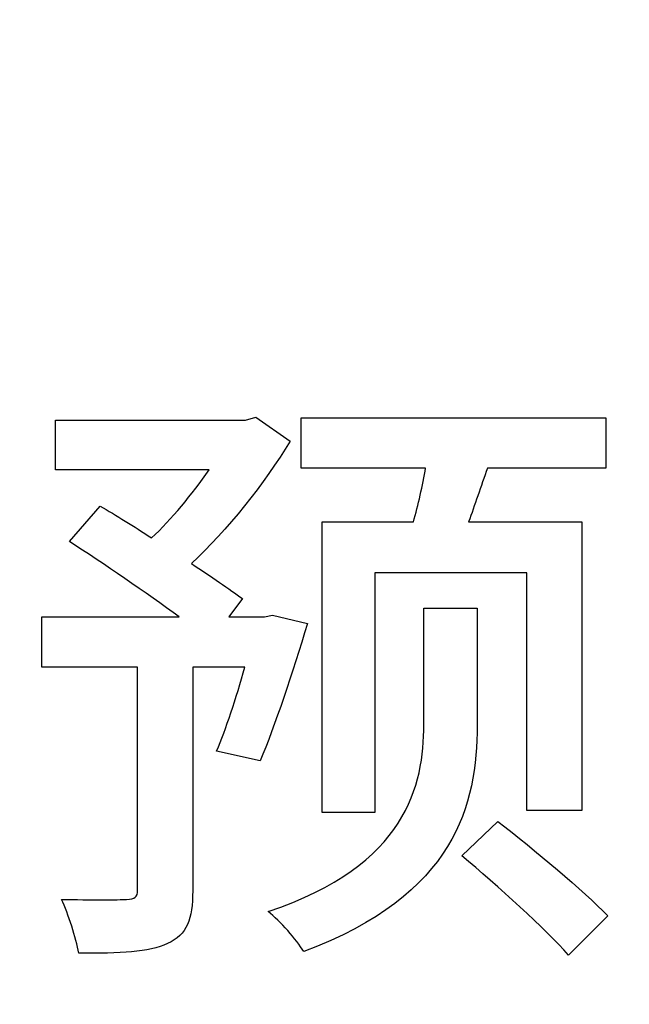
# Model space of a CAD drawing. Header units: millimetres. Extents: x 7146 to 9108, y -1574 to -663.
# Tile 111 of 256: x 7359.32 to 7362.05, y -1181.07 to -1176.67. Entities that reach past the tile are written whole.
import ezdxf

# ---------------------------------------------------------------- set-up
doc = ezdxf.new("R2010")
doc.units = ezdxf.units.MM
doc.header["$LTSCALE"] = 3

msp = doc.modelspace()

# ---------------------------------------------------------------- linework, layer by layer
at = {"linetype": 'Continuous', "lineweight": 30}
for points, knots in [([(7350.6869, -1166.7697), (7350.6869, -1166.7697), (7367.987, -1166.7697), (7367.987, -1166.7697), (7367.987, -1166.7697), (7368.812, -1166.7697), (7369.487, -1167.4447), (7369.487, -1168.2697), (7369.487, -1168.2697), (7369.487, -1168.2697), (7369.487, -1183.9697), (7369.487, -1183.9697), (7369.487, -1183.9697), (7369.487, -1184.7947), (7368.812, -1185.4697), (7367.987, -1185.4697), (7367.987, -1185.4697), (7367.987, -1185.4697), (7350.6869, -1185.4697), (7350.6869, -1185.4697), (7350.6869, -1185.4697), (7349.862, -1185.4697), (7349.187, -1184.7947), (7349.187, -1183.9697), (7349.187, -1183.9697), (7349.187, -1183.9697), (7349.187, -1168.2697), (7349.187, -1168.2697), (7349.187, -1168.2697), (7349.187, -1167.4447), (7349.862, -1166.7697), (7350.6869, -1166.7697)], [0, 0, 0, 0, 0.111111, 0.111111, 0.111111, 0.111111, 0.222222, 0.222222, 0.222222, 0.222222, 0.333333, 0.333333, 0.333333, 0.333333, 0.444444, 0.444444, 0.444444, 0.444444, 0.555556, 0.555556, 0.555556, 0.555556, 0.666667, 0.666667, 0.666667, 0.666667, 0.777778, 0.777778, 0.777778, 0.777778, 1, 1, 1, 1]), ([(7350.6869, -1166.7697), (7350.6869, -1166.7697), (7367.987, -1166.7697), (7367.987, -1166.7697), (7367.987, -1166.7697), (7368.812, -1166.7697), (7369.487, -1167.4447), (7369.487, -1168.2697), (7369.487, -1168.2697), (7369.487, -1168.2697), (7369.487, -1183.9697), (7369.487, -1183.9697), (7369.487, -1183.9697), (7369.487, -1184.7947), (7368.812, -1185.4697), (7367.987, -1185.4697), (7367.987, -1185.4697), (7367.987, -1185.4697), (7350.6869, -1185.4697), (7350.6869, -1185.4697), (7350.6869, -1185.4697), (7349.862, -1185.4697), (7349.187, -1184.7947), (7349.187, -1183.9697), (7349.187, -1183.9697), (7349.187, -1183.9697), (7349.187, -1168.2697), (7349.187, -1168.2697), (7349.187, -1168.2697), (7349.187, -1167.4447), (7349.862, -1166.7697), (7350.6869, -1166.7697)], [0, 0, 0, 0, 0.111111, 0.111111, 0.111111, 0.111111, 0.222222, 0.222222, 0.222222, 0.222222, 0.333333, 0.333333, 0.333333, 0.333333, 0.444444, 0.444444, 0.444444, 0.444444, 0.555556, 0.555556, 0.555556, 0.555556, 0.666667, 0.666667, 0.666667, 0.666667, 0.777778, 0.777778, 0.777778, 0.777778, 1, 1, 1, 1]), ([(7353.387, -1169.1197), (7353.387, -1169.1197), (7365.287, -1169.1197), (7365.287, -1169.1197), (7365.287, -1169.1197), (7365.8645, -1169.1197), (7366.337, -1169.5922), (7366.337, -1170.1697), (7366.337, -1170.1697), (7366.337, -1170.1697), (7366.337, -1182.0697), (7366.337, -1182.0697), (7366.337, -1182.0697), (7366.337, -1182.6472), (7365.8645, -1183.1197), (7365.287, -1183.1197), (7365.287, -1183.1197), (7365.287, -1183.1197), (7353.387, -1183.1197), (7353.387, -1183.1197), (7353.387, -1183.1197), (7352.8095, -1183.1197), (7352.337, -1182.6472), (7352.337, -1182.0697), (7352.337, -1182.0697), (7352.337, -1182.0697), (7352.337, -1170.1697), (7352.337, -1170.1697), (7352.337, -1170.1697), (7352.337, -1169.5922), (7352.8095, -1169.1197), (7353.387, -1169.1197)], [0, 0, 0, 0, 0.111111, 0.111111, 0.111111, 0.111111, 0.222222, 0.222222, 0.222222, 0.222222, 0.333333, 0.333333, 0.333333, 0.333333, 0.444444, 0.444444, 0.444444, 0.444444, 0.555556, 0.555556, 0.555556, 0.555556, 0.666667, 0.666667, 0.666667, 0.666667, 0.777778, 0.777778, 0.777778, 0.777778, 1, 1, 1, 1]), ([(7353.387, -1169.1197), (7353.387, -1169.1197), (7365.287, -1169.1197), (7365.287, -1169.1197), (7365.287, -1169.1197), (7365.8645, -1169.1197), (7366.337, -1169.5922), (7366.337, -1170.1697), (7366.337, -1170.1697), (7366.337, -1170.1697), (7366.337, -1182.0697), (7366.337, -1182.0697), (7366.337, -1182.0697), (7366.337, -1182.6472), (7365.8645, -1183.1197), (7365.287, -1183.1197), (7365.287, -1183.1197), (7365.287, -1183.1197), (7353.387, -1183.1197), (7353.387, -1183.1197), (7353.387, -1183.1197), (7352.8095, -1183.1197), (7352.337, -1182.6472), (7352.337, -1182.0697), (7352.337, -1182.0697), (7352.337, -1182.0697), (7352.337, -1170.1697), (7352.337, -1170.1697), (7352.337, -1170.1697), (7352.337, -1169.5922), (7352.8095, -1169.1197), (7353.387, -1169.1197)], [0, 0, 0, 0, 0.111111, 0.111111, 0.111111, 0.111111, 0.222222, 0.222222, 0.222222, 0.222222, 0.333333, 0.333333, 0.333333, 0.333333, 0.444444, 0.444444, 0.444444, 0.444444, 0.555556, 0.555556, 0.555556, 0.555556, 0.666667, 0.666667, 0.666667, 0.666667, 0.777778, 0.777778, 0.777778, 0.777778, 1, 1, 1, 1]), ([(7353.387, -1169.1197), (7353.387, -1169.1197), (7365.287, -1169.1197), (7365.287, -1169.1197), (7365.287, -1169.1197), (7365.8645, -1169.1197), (7366.337, -1169.5922), (7366.337, -1170.1697), (7366.337, -1170.1697), (7366.337, -1170.1697), (7366.337, -1182.0697), (7366.337, -1182.0697), (7366.337, -1182.0697), (7366.337, -1182.6472), (7365.8645, -1183.1197), (7365.287, -1183.1197), (7365.287, -1183.1197), (7365.287, -1183.1197), (7353.387, -1183.1197), (7353.387, -1183.1197), (7353.387, -1183.1197), (7352.8095, -1183.1197), (7352.337, -1182.6472), (7352.337, -1182.0697), (7352.337, -1182.0697), (7352.337, -1182.0697), (7352.337, -1170.1697), (7352.337, -1170.1697), (7352.337, -1170.1697), (7352.337, -1169.5922), (7352.8095, -1169.1197), (7353.387, -1169.1197)], [0, 0, 0, 0, 0.111111, 0.111111, 0.111111, 0.111111, 0.222222, 0.222222, 0.222222, 0.222222, 0.333333, 0.333333, 0.333333, 0.333333, 0.444444, 0.444444, 0.444444, 0.444444, 0.555556, 0.555556, 0.555556, 0.555556, 0.666667, 0.666667, 0.666667, 0.666667, 0.777778, 0.777778, 0.777778, 0.777778, 1, 1, 1, 1]), ([(7353.387, -1169.1197), (7353.387, -1169.1197), (7365.287, -1169.1197), (7365.287, -1169.1197), (7365.287, -1169.1197), (7365.8645, -1169.1197), (7366.337, -1169.5922), (7366.337, -1170.1697), (7366.337, -1170.1697), (7366.337, -1170.1697), (7366.337, -1182.0697), (7366.337, -1182.0697), (7366.337, -1182.0697), (7366.337, -1182.6472), (7365.8645, -1183.1197), (7365.287, -1183.1197), (7365.287, -1183.1197), (7365.287, -1183.1197), (7353.387, -1183.1197), (7353.387, -1183.1197), (7353.387, -1183.1197), (7352.8095, -1183.1197), (7352.337, -1182.6472), (7352.337, -1182.0697), (7352.337, -1182.0697), (7352.337, -1182.0697), (7352.337, -1170.1697), (7352.337, -1170.1697), (7352.337, -1170.1697), (7352.337, -1169.5922), (7352.8095, -1169.1197), (7353.387, -1169.1197)], [0, 0, 0, 0, 0.111111, 0.111111, 0.111111, 0.111111, 0.222222, 0.222222, 0.222222, 0.222222, 0.333333, 0.333333, 0.333333, 0.333333, 0.444444, 0.444444, 0.444444, 0.444444, 0.555556, 0.555556, 0.555556, 0.555556, 0.666667, 0.666667, 0.666667, 0.666667, 0.777778, 0.777778, 0.777778, 0.777778, 1, 1, 1, 1]), ([(7353.387, -1169.1197), (7353.387, -1169.1197), (7365.287, -1169.1197), (7365.287, -1169.1197), (7365.287, -1169.1197), (7365.8645, -1169.1197), (7366.337, -1169.5922), (7366.337, -1170.1697), (7366.337, -1170.1697), (7366.337, -1170.1697), (7366.337, -1182.0697), (7366.337, -1182.0697), (7366.337, -1182.0697), (7366.337, -1182.6472), (7365.8645, -1183.1197), (7365.287, -1183.1197), (7365.287, -1183.1197), (7365.287, -1183.1197), (7353.387, -1183.1197), (7353.387, -1183.1197), (7353.387, -1183.1197), (7352.8095, -1183.1197), (7352.337, -1182.6472), (7352.337, -1182.0697), (7352.337, -1182.0697), (7352.337, -1182.0697), (7352.337, -1170.1697), (7352.337, -1170.1697), (7352.337, -1170.1697), (7352.337, -1169.5922), (7352.8095, -1169.1197), (7353.387, -1169.1197)], [0, 0, 0, 0, 0.111111, 0.111111, 0.111111, 0.111111, 0.222222, 0.222222, 0.222222, 0.222222, 0.333333, 0.333333, 0.333333, 0.333333, 0.444444, 0.444444, 0.444444, 0.444444, 0.555556, 0.555556, 0.555556, 0.555556, 0.666667, 0.666667, 0.666667, 0.666667, 0.777778, 0.777778, 0.777778, 0.777778, 1, 1, 1, 1]), ([(7353.387, -1169.1197), (7353.387, -1169.1197), (7365.287, -1169.1197), (7365.287, -1169.1197), (7365.287, -1169.1197), (7365.8645, -1169.1197), (7366.337, -1169.5922), (7366.337, -1170.1697), (7366.337, -1170.1697), (7366.337, -1170.1697), (7366.337, -1182.0697), (7366.337, -1182.0697), (7366.337, -1182.0697), (7366.337, -1182.6472), (7365.8645, -1183.1197), (7365.287, -1183.1197), (7365.287, -1183.1197), (7365.287, -1183.1197), (7353.387, -1183.1197), (7353.387, -1183.1197), (7353.387, -1183.1197), (7352.8095, -1183.1197), (7352.337, -1182.6472), (7352.337, -1182.0697), (7352.337, -1182.0697), (7352.337, -1182.0697), (7352.337, -1170.1697), (7352.337, -1170.1697), (7352.337, -1170.1697), (7352.337, -1169.5922), (7352.8095, -1169.1197), (7353.387, -1169.1197)], [0, 0, 0, 0, 0.111111, 0.111111, 0.111111, 0.111111, 0.222222, 0.222222, 0.222222, 0.222222, 0.333333, 0.333333, 0.333333, 0.333333, 0.444444, 0.444444, 0.444444, 0.444444, 0.555556, 0.555556, 0.555556, 0.555556, 0.666667, 0.666667, 0.666667, 0.666667, 0.777778, 0.777778, 0.777778, 0.777778, 1, 1, 1, 1]), ([(7357.2181, -1169.3297), (7357.2181, -1169.3297), (7357.23, -1169.3297), (7357.23, -1169.3297), (7357.23, -1169.3297), (7357.23, -1169.3297), (7365.287, -1169.3297), (7365.287, -1169.3297), (7365.287, -1169.3297), (7365.749, -1169.3297), (7366.127, -1169.7077), (7366.127, -1170.1697), (7366.127, -1170.1697), (7366.127, -1170.1697), (7366.127, -1182.0697), (7366.127, -1182.0697), (7366.127, -1182.0697), (7366.127, -1182.5317), (7365.749, -1182.9097), (7365.287, -1182.9097), (7365.287, -1182.9097), (7365.287, -1182.9097), (7353.387, -1182.9097), (7353.387, -1182.9097), (7353.387, -1182.9097), (7352.925, -1182.9097), (7352.547, -1182.5317), (7352.547, -1182.0697), (7352.547, -1182.0697), (7352.547, -1182.0697), (7352.547, -1174.0896), (7352.547, -1174.0896), (7352.547, -1174.0896), (7352.547, -1174.0896), (7352.547, -1174), (7352.547, -1174), (7352.547, -1174), (7352.547, -1174), (7357.2181, -1169.3297), (7357.2181, -1169.3297)], [0, 0, 0, 0, 0.090909, 0.090909, 0.090909, 0.090909, 0.181818, 0.181818, 0.181818, 0.181818, 0.272727, 0.272727, 0.272727, 0.272727, 0.363636, 0.363636, 0.363636, 0.363636, 0.454545, 0.454545, 0.454545, 0.454545, 0.545455, 0.545455, 0.545455, 0.545455, 0.636364, 0.636364, 0.636364, 0.636364, 0.727273, 0.727273, 0.727273, 0.727273, 0.818182, 0.818182, 0.818182, 0.818182, 1, 1, 1, 1]), ([(7366.127, -1182.0697), (7366.127, -1182.0697), (7366.127, -1170.1697), (7366.127, -1170.1697), (7366.127, -1170.1697), (7366.127, -1169.7077), (7365.749, -1169.3297), (7365.287, -1169.3297), (7365.287, -1169.3297), (7365.287, -1169.3297), (7357.23, -1169.3297), (7357.23, -1169.3297), (7357.23, -1169.3297), (7357.23, -1169.3297), (7357.2181, -1169.3297), (7357.2181, -1169.3297), (7357.2181, -1169.3297), (7357.2181, -1169.3297), (7352.547, -1174), (7352.547, -1174), (7352.547, -1174), (7352.547, -1174), (7352.547, -1174.0896), (7352.547, -1174.0896), (7352.547, -1174.0896), (7352.547, -1174.0896), (7352.547, -1182.0697), (7352.547, -1182.0697), (7352.547, -1182.0697), (7352.547, -1182.5317), (7352.925, -1182.9097), (7353.387, -1182.9097), (7353.387, -1182.9097), (7353.387, -1182.9097), (7365.287, -1182.9097), (7365.287, -1182.9097), (7365.287, -1182.9097), (7365.749, -1182.9097), (7366.127, -1182.5317), (7366.127, -1182.0697)], [0, 0, 0, 0, 0.090909, 0.090909, 0.090909, 0.090909, 0.181818, 0.181818, 0.181818, 0.181818, 0.272727, 0.272727, 0.272727, 0.272727, 0.363636, 0.363636, 0.363636, 0.363636, 0.454545, 0.454545, 0.454545, 0.454545, 0.545455, 0.545455, 0.545455, 0.545455, 0.636364, 0.636364, 0.636364, 0.636364, 0.727273, 0.727273, 0.727273, 0.727273, 0.818182, 0.818182, 0.818182, 0.818182, 1, 1, 1, 1]), ([(7357.2181, -1169.3297), (7357.2181, -1169.3297), (7357.23, -1169.3297), (7357.23, -1169.3297), (7357.23, -1169.3297), (7357.23, -1169.3297), (7365.287, -1169.3297), (7365.287, -1169.3297), (7365.287, -1169.3297), (7365.749, -1169.3297), (7366.127, -1169.7077), (7366.127, -1170.1697), (7366.127, -1170.1697), (7366.127, -1170.1697), (7366.127, -1182.0697), (7366.127, -1182.0697), (7366.127, -1182.0697), (7366.127, -1182.5317), (7365.749, -1182.9097), (7365.287, -1182.9097), (7365.287, -1182.9097), (7365.287, -1182.9097), (7353.387, -1182.9097), (7353.387, -1182.9097), (7353.387, -1182.9097), (7352.925, -1182.9097), (7352.547, -1182.5317), (7352.547, -1182.0697), (7352.547, -1182.0697), (7352.547, -1182.0697), (7352.547, -1174.0896), (7352.547, -1174.0896), (7352.547, -1174.0896), (7352.547, -1174.0896), (7352.547, -1174), (7352.547, -1174), (7352.547, -1174), (7352.547, -1174), (7357.2181, -1169.3297), (7357.2181, -1169.3297)], [0, 0, 0, 0, 0.090909, 0.090909, 0.090909, 0.090909, 0.181818, 0.181818, 0.181818, 0.181818, 0.272727, 0.272727, 0.272727, 0.272727, 0.363636, 0.363636, 0.363636, 0.363636, 0.454545, 0.454545, 0.454545, 0.454545, 0.545455, 0.545455, 0.545455, 0.545455, 0.636364, 0.636364, 0.636364, 0.636364, 0.727273, 0.727273, 0.727273, 0.727273, 0.818182, 0.818182, 0.818182, 0.818182, 1, 1, 1, 1]), ([(7366.127, -1182.0697), (7366.127, -1182.0697), (7366.127, -1170.1697), (7366.127, -1170.1697), (7366.127, -1170.1697), (7366.127, -1169.7077), (7365.749, -1169.3297), (7365.287, -1169.3297), (7365.287, -1169.3297), (7365.287, -1169.3297), (7357.23, -1169.3297), (7357.23, -1169.3297), (7357.23, -1169.3297), (7357.23, -1169.3297), (7357.2181, -1169.3297), (7357.2181, -1169.3297), (7357.2181, -1169.3297), (7357.2181, -1169.3297), (7352.547, -1174), (7352.547, -1174), (7352.547, -1174), (7352.547, -1174), (7352.547, -1174.0896), (7352.547, -1174.0896), (7352.547, -1174.0896), (7352.547, -1174.0896), (7352.547, -1182.0697), (7352.547, -1182.0697), (7352.547, -1182.0697), (7352.547, -1182.5317), (7352.925, -1182.9097), (7353.387, -1182.9097), (7353.387, -1182.9097), (7353.387, -1182.9097), (7365.287, -1182.9097), (7365.287, -1182.9097), (7365.287, -1182.9097), (7365.749, -1182.9097), (7366.127, -1182.5317), (7366.127, -1182.0697)], [0, 0, 0, 0, 0.090909, 0.090909, 0.090909, 0.090909, 0.181818, 0.181818, 0.181818, 0.181818, 0.272727, 0.272727, 0.272727, 0.272727, 0.363636, 0.363636, 0.363636, 0.363636, 0.454545, 0.454545, 0.454545, 0.454545, 0.545455, 0.545455, 0.545455, 0.545455, 0.636364, 0.636364, 0.636364, 0.636364, 0.727273, 0.727273, 0.727273, 0.727273, 0.818182, 0.818182, 0.818182, 0.818182, 1, 1, 1, 1]), ([(7357.2181, -1169.3297), (7357.2181, -1169.3297), (7357.23, -1169.3297), (7357.23, -1169.3297), (7357.23, -1169.3297), (7357.23, -1169.3297), (7365.287, -1169.3297), (7365.287, -1169.3297), (7365.287, -1169.3297), (7365.749, -1169.3297), (7366.127, -1169.7077), (7366.127, -1170.1697), (7366.127, -1170.1697), (7366.127, -1170.1697), (7366.127, -1182.0697), (7366.127, -1182.0697), (7366.127, -1182.0697), (7366.127, -1182.5317), (7365.749, -1182.9097), (7365.287, -1182.9097), (7365.287, -1182.9097), (7365.287, -1182.9097), (7353.387, -1182.9097), (7353.387, -1182.9097), (7353.387, -1182.9097), (7352.925, -1182.9097), (7352.547, -1182.5317), (7352.547, -1182.0697), (7352.547, -1182.0697), (7352.547, -1182.0697), (7352.547, -1174.0896), (7352.547, -1174.0896), (7352.547, -1174.0896), (7352.547, -1174.0896), (7352.547, -1174), (7352.547, -1174), (7352.547, -1174), (7352.547, -1174), (7357.2181, -1169.3297), (7357.2181, -1169.3297)], [0, 0, 0, 0, 0.090909, 0.090909, 0.090909, 0.090909, 0.181818, 0.181818, 0.181818, 0.181818, 0.272727, 0.272727, 0.272727, 0.272727, 0.363636, 0.363636, 0.363636, 0.363636, 0.454545, 0.454545, 0.454545, 0.454545, 0.545455, 0.545455, 0.545455, 0.545455, 0.636364, 0.636364, 0.636364, 0.636364, 0.727273, 0.727273, 0.727273, 0.727273, 0.818182, 0.818182, 0.818182, 0.818182, 1, 1, 1, 1]), ([(7366.127, -1182.0697), (7366.127, -1182.0697), (7366.127, -1170.1697), (7366.127, -1170.1697), (7366.127, -1170.1697), (7366.127, -1169.7077), (7365.749, -1169.3297), (7365.287, -1169.3297), (7365.287, -1169.3297), (7365.287, -1169.3297), (7357.23, -1169.3297), (7357.23, -1169.3297), (7357.23, -1169.3297), (7357.23, -1169.3297), (7357.2181, -1169.3297), (7357.2181, -1169.3297), (7357.2181, -1169.3297), (7357.2181, -1169.3297), (7352.547, -1174), (7352.547, -1174), (7352.547, -1174), (7352.547, -1174), (7352.547, -1174.0896), (7352.547, -1174.0896), (7352.547, -1174.0896), (7352.547, -1174.0896), (7352.547, -1182.0697), (7352.547, -1182.0697), (7352.547, -1182.0697), (7352.547, -1182.5317), (7352.925, -1182.9097), (7353.387, -1182.9097), (7353.387, -1182.9097), (7353.387, -1182.9097), (7365.287, -1182.9097), (7365.287, -1182.9097), (7365.287, -1182.9097), (7365.749, -1182.9097), (7366.127, -1182.5317), (7366.127, -1182.0697)], [0, 0, 0, 0, 0.090909, 0.090909, 0.090909, 0.090909, 0.181818, 0.181818, 0.181818, 0.181818, 0.272727, 0.272727, 0.272727, 0.272727, 0.363636, 0.363636, 0.363636, 0.363636, 0.454545, 0.454545, 0.454545, 0.454545, 0.545455, 0.545455, 0.545455, 0.545455, 0.636364, 0.636364, 0.636364, 0.636364, 0.727273, 0.727273, 0.727273, 0.727273, 0.818182, 0.818182, 0.818182, 0.818182, 1, 1, 1, 1]), ([(7357.2181, -1169.3297), (7357.2181, -1169.3297), (7357.23, -1169.3297), (7357.23, -1169.3297), (7357.23, -1169.3297), (7357.23, -1169.3297), (7365.287, -1169.3297), (7365.287, -1169.3297), (7365.287, -1169.3297), (7365.749, -1169.3297), (7366.127, -1169.7077), (7366.127, -1170.1697), (7366.127, -1170.1697), (7366.127, -1170.1697), (7366.127, -1182.0697), (7366.127, -1182.0697), (7366.127, -1182.0697), (7366.127, -1182.5317), (7365.749, -1182.9097), (7365.287, -1182.9097), (7365.287, -1182.9097), (7365.287, -1182.9097), (7353.387, -1182.9097), (7353.387, -1182.9097), (7353.387, -1182.9097), (7352.925, -1182.9097), (7352.547, -1182.5317), (7352.547, -1182.0697), (7352.547, -1182.0697), (7352.547, -1182.0697), (7352.547, -1174.0896), (7352.547, -1174.0896), (7352.547, -1174.0896), (7352.547, -1174.0896), (7352.547, -1174), (7352.547, -1174), (7352.547, -1174), (7352.547, -1174), (7357.2181, -1169.3297), (7357.2181, -1169.3297)], [0, 0, 0, 0, 0.090909, 0.090909, 0.090909, 0.090909, 0.181818, 0.181818, 0.181818, 0.181818, 0.272727, 0.272727, 0.272727, 0.272727, 0.363636, 0.363636, 0.363636, 0.363636, 0.454545, 0.454545, 0.454545, 0.454545, 0.545455, 0.545455, 0.545455, 0.545455, 0.636364, 0.636364, 0.636364, 0.636364, 0.727273, 0.727273, 0.727273, 0.727273, 0.818182, 0.818182, 0.818182, 0.818182, 1, 1, 1, 1]), ([(7366.127, -1182.0697), (7366.127, -1182.0697), (7366.127, -1170.1697), (7366.127, -1170.1697), (7366.127, -1170.1697), (7366.127, -1169.7077), (7365.749, -1169.3297), (7365.287, -1169.3297), (7365.287, -1169.3297), (7365.287, -1169.3297), (7357.23, -1169.3297), (7357.23, -1169.3297), (7357.23, -1169.3297), (7357.23, -1169.3297), (7357.2181, -1169.3297), (7357.2181, -1169.3297), (7357.2181, -1169.3297), (7357.2181, -1169.3297), (7352.547, -1174), (7352.547, -1174), (7352.547, -1174), (7352.547, -1174), (7352.547, -1174.0896), (7352.547, -1174.0896), (7352.547, -1174.0896), (7352.547, -1174.0896), (7352.547, -1182.0697), (7352.547, -1182.0697), (7352.547, -1182.0697), (7352.547, -1182.5317), (7352.925, -1182.9097), (7353.387, -1182.9097), (7353.387, -1182.9097), (7353.387, -1182.9097), (7365.287, -1182.9097), (7365.287, -1182.9097), (7365.287, -1182.9097), (7365.749, -1182.9097), (7366.127, -1182.5317), (7366.127, -1182.0697)], [0, 0, 0, 0, 0.090909, 0.090909, 0.090909, 0.090909, 0.181818, 0.181818, 0.181818, 0.181818, 0.272727, 0.272727, 0.272727, 0.272727, 0.363636, 0.363636, 0.363636, 0.363636, 0.454545, 0.454545, 0.454545, 0.454545, 0.545455, 0.545455, 0.545455, 0.545455, 0.636364, 0.636364, 0.636364, 0.636364, 0.727273, 0.727273, 0.727273, 0.727273, 0.818182, 0.818182, 0.818182, 0.818182, 1, 1, 1, 1]), ([(7357.2181, -1169.3297), (7357.2181, -1169.3297), (7357.23, -1169.3297), (7357.23, -1169.3297), (7357.23, -1169.3297), (7357.23, -1169.3297), (7365.287, -1169.3297), (7365.287, -1169.3297), (7365.287, -1169.3297), (7365.749, -1169.3297), (7366.127, -1169.7077), (7366.127, -1170.1697), (7366.127, -1170.1697), (7366.127, -1170.1697), (7366.127, -1182.0697), (7366.127, -1182.0697), (7366.127, -1182.0697), (7366.127, -1182.5317), (7365.749, -1182.9097), (7365.287, -1182.9097), (7365.287, -1182.9097), (7365.287, -1182.9097), (7353.387, -1182.9097), (7353.387, -1182.9097), (7353.387, -1182.9097), (7352.925, -1182.9097), (7352.547, -1182.5317), (7352.547, -1182.0697), (7352.547, -1182.0697), (7352.547, -1182.0697), (7352.547, -1174.0896), (7352.547, -1174.0896), (7352.547, -1174.0896), (7352.547, -1174.0896), (7352.547, -1174), (7352.547, -1174), (7352.547, -1174), (7352.547, -1174), (7357.2181, -1169.3297), (7357.2181, -1169.3297)], [0, 0, 0, 0, 0.090909, 0.090909, 0.090909, 0.090909, 0.181818, 0.181818, 0.181818, 0.181818, 0.272727, 0.272727, 0.272727, 0.272727, 0.363636, 0.363636, 0.363636, 0.363636, 0.454545, 0.454545, 0.454545, 0.454545, 0.545455, 0.545455, 0.545455, 0.545455, 0.636364, 0.636364, 0.636364, 0.636364, 0.727273, 0.727273, 0.727273, 0.727273, 0.818182, 0.818182, 0.818182, 0.818182, 1, 1, 1, 1]), ([(7366.127, -1182.0697), (7366.127, -1182.0697), (7366.127, -1170.1697), (7366.127, -1170.1697), (7366.127, -1170.1697), (7366.127, -1169.7077), (7365.749, -1169.3297), (7365.287, -1169.3297), (7365.287, -1169.3297), (7365.287, -1169.3297), (7357.23, -1169.3297), (7357.23, -1169.3297), (7357.23, -1169.3297), (7357.23, -1169.3297), (7357.2181, -1169.3297), (7357.2181, -1169.3297), (7357.2181, -1169.3297), (7357.2181, -1169.3297), (7352.547, -1174), (7352.547, -1174), (7352.547, -1174), (7352.547, -1174), (7352.547, -1174.0896), (7352.547, -1174.0896), (7352.547, -1174.0896), (7352.547, -1174.0896), (7352.547, -1182.0697), (7352.547, -1182.0697), (7352.547, -1182.0697), (7352.547, -1182.5317), (7352.925, -1182.9097), (7353.387, -1182.9097), (7353.387, -1182.9097), (7353.387, -1182.9097), (7365.287, -1182.9097), (7365.287, -1182.9097), (7365.287, -1182.9097), (7365.749, -1182.9097), (7366.127, -1182.5317), (7366.127, -1182.0697)], [0, 0, 0, 0, 0.090909, 0.090909, 0.090909, 0.090909, 0.181818, 0.181818, 0.181818, 0.181818, 0.272727, 0.272727, 0.272727, 0.272727, 0.363636, 0.363636, 0.363636, 0.363636, 0.454545, 0.454545, 0.454545, 0.454545, 0.545455, 0.545455, 0.545455, 0.545455, 0.636364, 0.636364, 0.636364, 0.636364, 0.727273, 0.727273, 0.727273, 0.727273, 0.818182, 0.818182, 0.818182, 0.818182, 1, 1, 1, 1]), ([(7357.2181, -1169.3297), (7357.2181, -1169.3297), (7357.23, -1169.3297), (7357.23, -1169.3297), (7357.23, -1169.3297), (7357.23, -1169.3297), (7365.287, -1169.3297), (7365.287, -1169.3297), (7365.287, -1169.3297), (7365.749, -1169.3297), (7366.127, -1169.7077), (7366.127, -1170.1697), (7366.127, -1170.1697), (7366.127, -1170.1697), (7366.127, -1182.0697), (7366.127, -1182.0697), (7366.127, -1182.0697), (7366.127, -1182.5317), (7365.749, -1182.9097), (7365.287, -1182.9097), (7365.287, -1182.9097), (7365.287, -1182.9097), (7353.387, -1182.9097), (7353.387, -1182.9097), (7353.387, -1182.9097), (7352.925, -1182.9097), (7352.547, -1182.5317), (7352.547, -1182.0697), (7352.547, -1182.0697), (7352.547, -1182.0697), (7352.547, -1174.0896), (7352.547, -1174.0896), (7352.547, -1174.0896), (7352.547, -1174.0896), (7352.547, -1174), (7352.547, -1174), (7352.547, -1174), (7352.547, -1174), (7357.2181, -1169.3297), (7357.2181, -1169.3297)], [0, 0, 0, 0, 0.090909, 0.090909, 0.090909, 0.090909, 0.181818, 0.181818, 0.181818, 0.181818, 0.272727, 0.272727, 0.272727, 0.272727, 0.363636, 0.363636, 0.363636, 0.363636, 0.454545, 0.454545, 0.454545, 0.454545, 0.545455, 0.545455, 0.545455, 0.545455, 0.636364, 0.636364, 0.636364, 0.636364, 0.727273, 0.727273, 0.727273, 0.727273, 0.818182, 0.818182, 0.818182, 0.818182, 1, 1, 1, 1]), ([(7366.127, -1182.0697), (7366.127, -1182.0697), (7366.127, -1170.1697), (7366.127, -1170.1697), (7366.127, -1170.1697), (7366.127, -1169.7077), (7365.749, -1169.3297), (7365.287, -1169.3297), (7365.287, -1169.3297), (7365.287, -1169.3297), (7357.23, -1169.3297), (7357.23, -1169.3297), (7357.23, -1169.3297), (7357.23, -1169.3297), (7357.2181, -1169.3297), (7357.2181, -1169.3297), (7357.2181, -1169.3297), (7357.2181, -1169.3297), (7352.547, -1174), (7352.547, -1174), (7352.547, -1174), (7352.547, -1174), (7352.547, -1174.0896), (7352.547, -1174.0896), (7352.547, -1174.0896), (7352.547, -1174.0896), (7352.547, -1182.0697), (7352.547, -1182.0697), (7352.547, -1182.0697), (7352.547, -1182.5317), (7352.925, -1182.9097), (7353.387, -1182.9097), (7353.387, -1182.9097), (7353.387, -1182.9097), (7365.287, -1182.9097), (7365.287, -1182.9097), (7365.287, -1182.9097), (7365.749, -1182.9097), (7366.127, -1182.5317), (7366.127, -1182.0697)], [0, 0, 0, 0, 0.090909, 0.090909, 0.090909, 0.090909, 0.181818, 0.181818, 0.181818, 0.181818, 0.272727, 0.272727, 0.272727, 0.272727, 0.363636, 0.363636, 0.363636, 0.363636, 0.454545, 0.454545, 0.454545, 0.454545, 0.545455, 0.545455, 0.545455, 0.545455, 0.636364, 0.636364, 0.636364, 0.636364, 0.727273, 0.727273, 0.727273, 0.727273, 0.818182, 0.818182, 0.818182, 0.818182, 1, 1, 1, 1]), ([(7360.4516, -1179.3311), (7360.4516, -1179.3311), (7360.416, -1179.3393), (7360.416, -1179.3393), (7360.416, -1179.3393), (7360.416, -1179.3393), (7360.2572, -1179.3393), (7360.2572, -1179.3393), (7360.2572, -1179.3393), (7360.2572, -1179.3393), (7360.3175, -1179.2572), (7360.3175, -1179.2572), (7360.3175, -1179.2572), (7360.26, -1179.2162), (7360.1778, -1179.1587), (7360.0902, -1179.1012), (7360.0902, -1179.1012), (7360.249, -1178.9534), (7360.416, -1178.7426), (7360.531, -1178.5537), (7360.531, -1178.5537), (7360.531, -1178.5537), (7360.3777, -1178.447), (7360.3777, -1178.447), (7360.3777, -1178.447), (7360.3777, -1178.447), (7360.3311, -1178.4606), (7360.3311, -1178.4606), (7360.3311, -1178.4606), (7360.3311, -1178.4606), (7359.4825, -1178.4606), (7359.4825, -1178.4606), (7359.4825, -1178.4606), (7359.4825, -1178.4606), (7359.4825, -1178.6824), (7359.4825, -1178.6824), (7359.4825, -1178.6824), (7359.4825, -1178.6824), (7360.1696, -1178.6824), (7360.1696, -1178.6824), (7360.1696, -1178.6824), (7360.093, -1178.7919), (7359.9999, -1178.9041), (7359.9123, -1178.9862), (7359.9123, -1178.9862), (7359.8329, -1178.9342), (7359.7535, -1178.8849), (7359.6824, -1178.8439), (7359.6824, -1178.8439), (7359.6824, -1178.8439), (7359.5455, -1179.0026), (7359.5455, -1179.0026), (7359.5455, -1179.0026), (7359.6961, -1179.1012), (7359.8904, -1179.2326), (7360.0355, -1179.3393), (7360.0355, -1179.3393), (7360.0355, -1179.3393), (7359.4223, -1179.3393), (7359.4223, -1179.3393), (7359.4223, -1179.3393), (7359.4223, -1179.3393), (7359.4223, -1179.5638), (7359.4223, -1179.5638), (7359.4223, -1179.5638), (7359.4223, -1179.5638), (7359.8494, -1179.5638), (7359.8494, -1179.5638), (7359.8494, -1179.5638), (7359.8494, -1179.5638), (7359.8494, -1180.5602), (7359.8494, -1180.5602), (7359.8494, -1180.5602), (7359.8494, -1180.5903), (7359.8384, -1180.6013), (7359.8001, -1180.6013), (7359.8001, -1180.6013), (7359.7645, -1180.604), (7359.6386, -1180.604), (7359.5099, -1180.6013), (7359.5099, -1180.6013), (7359.54, -1180.667), (7359.5756, -1180.7737), (7359.5866, -1180.8422), (7359.5866, -1180.8422), (7359.7727, -1180.8422), (7359.8986, -1180.8394), (7359.9835, -1180.7984), (7359.9835, -1180.7984), (7360.0711, -1180.7601), (7360.0957, -1180.6889), (7360.0957, -1180.563), (7360.0957, -1180.563), (7360.0957, -1180.563), (7360.0957, -1179.5638), (7360.0957, -1179.5638), (7360.0957, -1179.5638), (7360.0957, -1179.5638), (7360.3284, -1179.5638), (7360.3284, -1179.5638), (7360.3284, -1179.5638), (7360.2901, -1179.7034), (7360.2435, -1179.843), (7360.2025, -1179.9388), (7360.2025, -1179.9388), (7360.2025, -1179.9388), (7360.3968, -1179.9826), (7360.3968, -1179.9826), (7360.3968, -1179.9826), (7360.4625, -1179.8293), (7360.5419, -1179.5857), (7360.6076, -1179.3695), (7360.6076, -1179.3695), (7360.6076, -1179.3695), (7360.4516, -1179.3311), (7360.4516, -1179.3311)], [0, 0, 0, 0, 0.033333, 0.033333, 0.033333, 0.033333, 0.066667, 0.066667, 0.066667, 0.066667, 0.1, 0.1, 0.1, 0.1, 0.133333, 0.133333, 0.133333, 0.133333, 0.166667, 0.166667, 0.166667, 0.166667, 0.2, 0.2, 0.2, 0.2, 0.233333, 0.233333, 0.233333, 0.233333, 0.266667, 0.266667, 0.266667, 0.266667, 0.3, 0.3, 0.3, 0.3, 0.333333, 0.333333, 0.333333, 0.333333, 0.366667, 0.366667, 0.366667, 0.366667, 0.4, 0.4, 0.4, 0.4, 0.433333, 0.433333, 0.433333, 0.433333, 0.466667, 0.466667, 0.466667, 0.466667, 0.5, 0.5, 0.5, 0.5, 0.533333, 0.533333, 0.533333, 0.533333, 0.566667, 0.566667, 0.566667, 0.566667, 0.6, 0.6, 0.6, 0.6, 0.633333, 0.633333, 0.633333, 0.633333, 0.666667, 0.666667, 0.666667, 0.666667, 0.7, 0.7, 0.7, 0.7, 0.733333, 0.733333, 0.733333, 0.733333, 0.766667, 0.766667, 0.766667, 0.766667, 0.8, 0.8, 0.8, 0.8, 0.833333, 0.833333, 0.833333, 0.833333, 0.866667, 0.866667, 0.866667, 0.866667, 0.9, 0.9, 0.9, 0.9, 0.933333, 0.933333, 0.933333, 0.933333, 1, 1, 1, 1]), ([(7360.4516, -1179.3311), (7360.4516, -1179.3311), (7360.416, -1179.3393), (7360.416, -1179.3393), (7360.416, -1179.3393), (7360.416, -1179.3393), (7360.2572, -1179.3393), (7360.2572, -1179.3393), (7360.2572, -1179.3393), (7360.2572, -1179.3393), (7360.3175, -1179.2572), (7360.3175, -1179.2572), (7360.3175, -1179.2572), (7360.26, -1179.2162), (7360.1778, -1179.1587), (7360.0902, -1179.1012), (7360.0902, -1179.1012), (7360.249, -1178.9534), (7360.416, -1178.7426), (7360.531, -1178.5537), (7360.531, -1178.5537), (7360.531, -1178.5537), (7360.3777, -1178.447), (7360.3777, -1178.447), (7360.3777, -1178.447), (7360.3777, -1178.447), (7360.3311, -1178.4606), (7360.3311, -1178.4606), (7360.3311, -1178.4606), (7360.3311, -1178.4606), (7359.4825, -1178.4606), (7359.4825, -1178.4606), (7359.4825, -1178.4606), (7359.4825, -1178.4606), (7359.4825, -1178.6824), (7359.4825, -1178.6824), (7359.4825, -1178.6824), (7359.4825, -1178.6824), (7360.1696, -1178.6824), (7360.1696, -1178.6824), (7360.1696, -1178.6824), (7360.093, -1178.7919), (7359.9999, -1178.9041), (7359.9123, -1178.9862), (7359.9123, -1178.9862), (7359.8329, -1178.9342), (7359.7535, -1178.8849), (7359.6824, -1178.8439), (7359.6824, -1178.8439), (7359.6824, -1178.8439), (7359.5455, -1179.0026), (7359.5455, -1179.0026), (7359.5455, -1179.0026), (7359.6961, -1179.1012), (7359.8904, -1179.2326), (7360.0355, -1179.3393), (7360.0355, -1179.3393), (7360.0355, -1179.3393), (7359.4223, -1179.3393), (7359.4223, -1179.3393), (7359.4223, -1179.3393), (7359.4223, -1179.3393), (7359.4223, -1179.5638), (7359.4223, -1179.5638), (7359.4223, -1179.5638), (7359.4223, -1179.5638), (7359.8494, -1179.5638), (7359.8494, -1179.5638), (7359.8494, -1179.5638), (7359.8494, -1179.5638), (7359.8494, -1180.5602), (7359.8494, -1180.5602), (7359.8494, -1180.5602), (7359.8494, -1180.5903), (7359.8384, -1180.6013), (7359.8001, -1180.6013), (7359.8001, -1180.6013), (7359.7645, -1180.604), (7359.6386, -1180.604), (7359.5099, -1180.6013), (7359.5099, -1180.6013), (7359.54, -1180.667), (7359.5756, -1180.7737), (7359.5866, -1180.8422), (7359.5866, -1180.8422), (7359.7727, -1180.8422), (7359.8986, -1180.8394), (7359.9835, -1180.7984), (7359.9835, -1180.7984), (7360.0711, -1180.7601), (7360.0957, -1180.6889), (7360.0957, -1180.563), (7360.0957, -1180.563), (7360.0957, -1180.563), (7360.0957, -1179.5638), (7360.0957, -1179.5638), (7360.0957, -1179.5638), (7360.0957, -1179.5638), (7360.3284, -1179.5638), (7360.3284, -1179.5638), (7360.3284, -1179.5638), (7360.2901, -1179.7034), (7360.2435, -1179.843), (7360.2025, -1179.9388), (7360.2025, -1179.9388), (7360.2025, -1179.9388), (7360.3968, -1179.9826), (7360.3968, -1179.9826), (7360.3968, -1179.9826), (7360.4625, -1179.8293), (7360.5419, -1179.5857), (7360.6076, -1179.3695), (7360.6076, -1179.3695), (7360.6076, -1179.3695), (7360.4516, -1179.3311), (7360.4516, -1179.3311)], [0, 0, 0, 0, 0.033333, 0.033333, 0.033333, 0.033333, 0.066667, 0.066667, 0.066667, 0.066667, 0.1, 0.1, 0.1, 0.1, 0.133333, 0.133333, 0.133333, 0.133333, 0.166667, 0.166667, 0.166667, 0.166667, 0.2, 0.2, 0.2, 0.2, 0.233333, 0.233333, 0.233333, 0.233333, 0.266667, 0.266667, 0.266667, 0.266667, 0.3, 0.3, 0.3, 0.3, 0.333333, 0.333333, 0.333333, 0.333333, 0.366667, 0.366667, 0.366667, 0.366667, 0.4, 0.4, 0.4, 0.4, 0.433333, 0.433333, 0.433333, 0.433333, 0.466667, 0.466667, 0.466667, 0.466667, 0.5, 0.5, 0.5, 0.5, 0.533333, 0.533333, 0.533333, 0.533333, 0.566667, 0.566667, 0.566667, 0.566667, 0.6, 0.6, 0.6, 0.6, 0.633333, 0.633333, 0.633333, 0.633333, 0.666667, 0.666667, 0.666667, 0.666667, 0.7, 0.7, 0.7, 0.7, 0.733333, 0.733333, 0.733333, 0.733333, 0.766667, 0.766667, 0.766667, 0.766667, 0.8, 0.8, 0.8, 0.8, 0.833333, 0.833333, 0.833333, 0.833333, 0.866667, 0.866667, 0.866667, 0.866667, 0.9, 0.9, 0.9, 0.9, 0.933333, 0.933333, 0.933333, 0.933333, 1, 1, 1, 1]), ([(7360.6733, -1178.9151), (7360.6733, -1178.9151), (7360.6733, -1180.2126), (7360.6733, -1180.2126), (7360.6733, -1180.2126), (7360.6733, -1180.2126), (7360.9087, -1180.2126), (7360.9087, -1180.2126), (7360.9087, -1180.2126), (7360.9087, -1180.2126), (7360.9087, -1179.1423), (7360.9087, -1179.1423), (7360.9087, -1179.1423), (7360.9087, -1179.1423), (7361.5876, -1179.1423), (7361.5876, -1179.1423), (7361.5876, -1179.1423), (7361.5876, -1179.1423), (7361.5876, -1180.2044), (7361.5876, -1180.2044), (7361.5876, -1180.2044), (7361.5876, -1180.2044), (7361.834, -1180.2044), (7361.834, -1180.2044), (7361.834, -1180.2044), (7361.834, -1180.2044), (7361.834, -1178.9151), (7361.834, -1178.9151), (7361.834, -1178.9151), (7361.834, -1178.9151), (7361.3276, -1178.9151), (7361.3276, -1178.9151), (7361.3276, -1178.9151), (7361.3549, -1178.8411), (7361.3823, -1178.7563), (7361.4124, -1178.6742), (7361.4124, -1178.6742), (7361.4124, -1178.6742), (7361.9407, -1178.6742), (7361.9407, -1178.6742), (7361.9407, -1178.6742), (7361.9407, -1178.6742), (7361.9407, -1178.4497), (7361.9407, -1178.4497), (7361.9407, -1178.4497), (7361.9407, -1178.4497), (7360.5802, -1178.4497), (7360.5802, -1178.4497), (7360.5802, -1178.4497), (7360.5802, -1178.4497), (7360.5802, -1178.6742), (7360.5802, -1178.6742), (7360.5802, -1178.6742), (7360.5802, -1178.6742), (7361.1359, -1178.6742), (7361.1359, -1178.6742), (7361.1359, -1178.6742), (7361.1222, -1178.7508), (7361.1031, -1178.8411), (7361.0812, -1178.9151), (7361.0812, -1178.9151), (7361.0812, -1178.9151), (7360.6733, -1178.9151), (7360.6733, -1178.9151)], [0, 0, 0, 0, 0.058824, 0.058824, 0.058824, 0.058824, 0.117647, 0.117647, 0.117647, 0.117647, 0.176471, 0.176471, 0.176471, 0.176471, 0.235294, 0.235294, 0.235294, 0.235294, 0.294118, 0.294118, 0.294118, 0.294118, 0.352941, 0.352941, 0.352941, 0.352941, 0.411765, 0.411765, 0.411765, 0.411765, 0.470588, 0.470588, 0.470588, 0.470588, 0.529412, 0.529412, 0.529412, 0.529412, 0.588235, 0.588235, 0.588235, 0.588235, 0.647059, 0.647059, 0.647059, 0.647059, 0.705882, 0.705882, 0.705882, 0.705882, 0.764706, 0.764706, 0.764706, 0.764706, 0.823529, 0.823529, 0.823529, 0.823529, 0.882353, 0.882353, 0.882353, 0.882353, 1, 1, 1, 1]), ([(7360.6733, -1178.9151), (7360.6733, -1178.9151), (7360.6733, -1180.2126), (7360.6733, -1180.2126), (7360.6733, -1180.2126), (7360.6733, -1180.2126), (7360.9087, -1180.2126), (7360.9087, -1180.2126), (7360.9087, -1180.2126), (7360.9087, -1180.2126), (7360.9087, -1179.1423), (7360.9087, -1179.1423), (7360.9087, -1179.1423), (7360.9087, -1179.1423), (7361.5876, -1179.1423), (7361.5876, -1179.1423), (7361.5876, -1179.1423), (7361.5876, -1179.1423), (7361.5876, -1180.2044), (7361.5876, -1180.2044), (7361.5876, -1180.2044), (7361.5876, -1180.2044), (7361.834, -1180.2044), (7361.834, -1180.2044), (7361.834, -1180.2044), (7361.834, -1180.2044), (7361.834, -1178.9151), (7361.834, -1178.9151), (7361.834, -1178.9151), (7361.834, -1178.9151), (7361.3276, -1178.9151), (7361.3276, -1178.9151), (7361.3276, -1178.9151), (7361.3549, -1178.8411), (7361.3823, -1178.7563), (7361.4124, -1178.6742), (7361.4124, -1178.6742), (7361.4124, -1178.6742), (7361.9407, -1178.6742), (7361.9407, -1178.6742), (7361.9407, -1178.6742), (7361.9407, -1178.6742), (7361.9407, -1178.4497), (7361.9407, -1178.4497), (7361.9407, -1178.4497), (7361.9407, -1178.4497), (7360.5802, -1178.4497), (7360.5802, -1178.4497), (7360.5802, -1178.4497), (7360.5802, -1178.4497), (7360.5802, -1178.6742), (7360.5802, -1178.6742), (7360.5802, -1178.6742), (7360.5802, -1178.6742), (7361.1359, -1178.6742), (7361.1359, -1178.6742), (7361.1359, -1178.6742), (7361.1222, -1178.7508), (7361.1031, -1178.8411), (7361.0812, -1178.9151), (7361.0812, -1178.9151), (7361.0812, -1178.9151), (7360.6733, -1178.9151), (7360.6733, -1178.9151)], [0, 0, 0, 0, 0.058824, 0.058824, 0.058824, 0.058824, 0.117647, 0.117647, 0.117647, 0.117647, 0.176471, 0.176471, 0.176471, 0.176471, 0.235294, 0.235294, 0.235294, 0.235294, 0.294118, 0.294118, 0.294118, 0.294118, 0.352941, 0.352941, 0.352941, 0.352941, 0.411765, 0.411765, 0.411765, 0.411765, 0.470588, 0.470588, 0.470588, 0.470588, 0.529412, 0.529412, 0.529412, 0.529412, 0.588235, 0.588235, 0.588235, 0.588235, 0.647059, 0.647059, 0.647059, 0.647059, 0.705882, 0.705882, 0.705882, 0.705882, 0.764706, 0.764706, 0.764706, 0.764706, 0.823529, 0.823529, 0.823529, 0.823529, 0.882353, 0.882353, 0.882353, 0.882353, 1, 1, 1, 1]), ([(7361.3659, -1179.301), (7361.3659, -1179.301), (7361.1277, -1179.301), (7361.1277, -1179.301), (7361.1277, -1179.301), (7361.1277, -1179.301), (7361.1277, -1179.8211), (7361.1277, -1179.8211), (7361.1277, -1179.8211), (7361.1277, -1180.0894), (7361.0538, -1180.448), (7360.4324, -1180.656), (7360.4324, -1180.656), (7360.4872, -1180.6971), (7360.5583, -1180.782), (7360.5912, -1180.834), (7360.5912, -1180.834), (7361.2701, -1180.5821), (7361.3659, -1180.1743), (7361.3659, -1179.8239), (7361.3659, -1179.8239), (7361.3659, -1179.8239), (7361.3659, -1179.301), (7361.3659, -1179.301)], [0, 0, 0, 0, 0.142857, 0.142857, 0.142857, 0.142857, 0.285714, 0.285714, 0.285714, 0.285714, 0.428571, 0.428571, 0.428571, 0.428571, 0.571429, 0.571429, 0.571429, 0.571429, 0.714286, 0.714286, 0.714286, 0.714286, 1, 1, 1, 1]), ([(7361.3659, -1179.301), (7361.3659, -1179.301), (7361.1277, -1179.301), (7361.1277, -1179.301), (7361.1277, -1179.301), (7361.1277, -1179.301), (7361.1277, -1179.8211), (7361.1277, -1179.8211), (7361.1277, -1179.8211), (7361.1277, -1180.0894), (7361.0538, -1180.448), (7360.4324, -1180.656), (7360.4324, -1180.656), (7360.4872, -1180.6971), (7360.5583, -1180.782), (7360.5912, -1180.834), (7360.5912, -1180.834), (7361.2701, -1180.5821), (7361.3659, -1180.1743), (7361.3659, -1179.8239), (7361.3659, -1179.8239), (7361.3659, -1179.8239), (7361.3659, -1179.301), (7361.3659, -1179.301)], [0, 0, 0, 0, 0.142857, 0.142857, 0.142857, 0.142857, 0.285714, 0.285714, 0.285714, 0.285714, 0.428571, 0.428571, 0.428571, 0.428571, 0.571429, 0.571429, 0.571429, 0.571429, 0.714286, 0.714286, 0.714286, 0.714286, 1, 1, 1, 1]), ([(7361.2974, -1180.4069), (7361.4562, -1180.5411), (7361.6725, -1180.7327), (7361.7737, -1180.8504), (7361.7737, -1180.8504), (7361.7737, -1180.8504), (7361.9489, -1180.6752), (7361.9489, -1180.6752), (7361.9489, -1180.6752), (7361.8422, -1180.563), (7361.6205, -1180.3796), (7361.4589, -1180.2536), (7361.4589, -1180.2536), (7361.4589, -1180.2536), (7361.2974, -1180.4069), (7361.2974, -1180.4069)], [0, 0, 0, 0, 0.2, 0.2, 0.2, 0.2, 0.4, 0.4, 0.4, 0.4, 0.6, 0.6, 0.6, 0.6, 1, 1, 1, 1]), ([(7361.2974, -1180.4069), (7361.4562, -1180.5411), (7361.6725, -1180.7327), (7361.7737, -1180.8504), (7361.7737, -1180.8504), (7361.7737, -1180.8504), (7361.9489, -1180.6752), (7361.9489, -1180.6752), (7361.9489, -1180.6752), (7361.8422, -1180.563), (7361.6205, -1180.3796), (7361.4589, -1180.2536), (7361.4589, -1180.2536), (7361.4589, -1180.2536), (7361.2974, -1180.4069), (7361.2974, -1180.4069)], [0, 0, 0, 0, 0.2, 0.2, 0.2, 0.2, 0.4, 0.4, 0.4, 0.4, 0.6, 0.6, 0.6, 0.6, 1, 1, 1, 1])]:
    msp.add_open_spline(points, degree=3, knots=knots, dxfattribs=at)

doc.saveas('drawing.dxf')
